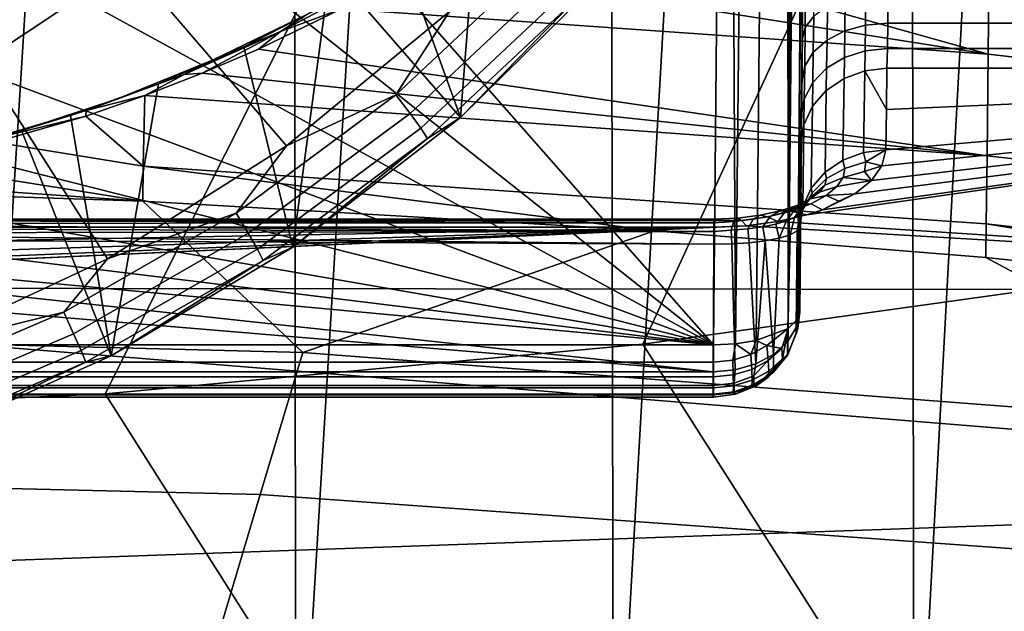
# Model space of a CAD drawing. Header units: metres. Extents: x -109 to 109, y -100 to 76.
# Tile 74 of 256: x 1.68 to 3.97, y -93.61 to -92.23. Entities that reach past the tile are written whole.
import ezdxf

# ---------------------------------------------------------------- set-up
doc = ezdxf.new("R2010")
doc.units = ezdxf.units.M
doc.layers.add('solid_21062310', color=7, linetype='CONTINUOUS')

msp = doc.modelspace()

# ---------------------------------------------------------------- linework, layer by layer
at = {"layer": 'solid_21062310'}
for points in [[(3.418362, -85.963501, -23.448969), (3.362092, -85.963013, -23.458141), (3.328209, -89.474731, -21.965349), (3.345913, -92.984291, -20.466295)], [(3.463627, -86.0009, -23.411299), (3.418362, -85.963501, -23.448969), (3.345913, -92.984291, -20.466295), (3.393904, -92.977005, -20.448097)], [(3.393904, -92.977005, -20.448097), (3.46784, -92.948936, -20.380409), (3.463627, -86.0009, -23.411299)], [(3.46784, -92.948936, -20.380409), (3.480692, -86.026329, -23.38785), (3.463627, -86.0009, -23.411299)], [(3.46784, -92.948936, -20.380409), (3.495381, -86.054886, -23.362209), (3.480692, -86.026329, -23.38785)], [(3.46784, -92.948936, -20.380409), (3.508149, -86.086227, -23.3346), (3.495381, -86.054886, -23.362209)], [(3.46784, -92.948936, -20.380409), (3.519295, -86.120178, -23.305082), (3.508149, -86.086227, -23.3346)], [(3.46784, -92.948936, -20.380409), (3.528993, -86.156693, -23.273619), (3.519295, -86.120178, -23.305082)], [(3.46784, -92.948936, -20.380409), (3.537296, -86.195816, -23.240183), (3.528993, -86.156693, -23.273619)], [(3.46784, -92.948936, -20.380409), (3.49012, -92.926857, -20.327974), (3.544206, -86.237602, -23.204723), (3.537296, -86.195816, -23.240183)], [(3.49012, -92.926857, -20.327974), (3.549681, -86.282135, -23.167166), (3.544206, -86.237602, -23.204723)], [(3.49012, -92.926857, -20.327974), (3.553637, -86.329552, -23.12739), (3.549681, -86.282135, -23.167166)], [(3.555928, -86.379974, -23.085285), (3.553637, -86.329552, -23.12739), (3.49012, -92.926857, -20.327974), (3.494936, -92.909836, -20.287819)], [(3.556347, -86.433525, -23.040829), (3.555928, -86.379974, -23.085285), (3.494936, -92.909836, -20.287819)], [(3.494936, -92.909836, -20.287819), (3.555624, -86.490669, -22.962341), (3.556347, -86.433525, -23.040829)], [(3.494936, -92.909836, -20.287819), (3.554902, -86.547562, -22.88368), (3.555624, -86.490669, -22.962341)], [(3.494936, -92.909836, -20.287819), (3.501605, -92.168236, -20.494392), (3.554902, -86.547562, -22.88368)], [(1.566421, -94.268227, -11.831997), (1.559123, -88.268227, -11.833584), (1.940929, -88.268227, -11.741932)], [(2.324178, -94.268227, -11.627762), (1.566421, -94.268227, -11.831997), (1.940929, -88.268227, -11.741932), (2.317441, -88.268227, -11.630415)], [(2.324178, -94.268227, -11.627762), (2.317441, -88.268227, -11.630415), (2.687616, -88.268227, -11.499339)], [(3.062043, -94.268227, -11.343595), (2.324178, -94.268227, -11.627762), (2.687616, -88.268227, -11.499339), (3.050429, -88.268227, -11.349064)], [(3.062043, -94.268227, -11.343595), (3.050429, -88.268227, -11.349064), (3.404878, -88.268227, -11.180005)], [(3.760627, -94.268227, -10.986169), (3.062043, -94.268227, -11.343595), (3.404878, -88.268227, -11.180005), (3.750003, -88.268227, -10.99262)], [(3.760627, -94.268227, -10.986169), (3.750003, -88.268227, -10.99262), (4.084849, -88.268227, -10.787423)], [(4.422805, -94.268227, -10.554014), (3.760627, -94.268227, -10.986169), (4.084849, -88.268227, -10.787423), (4.408491, -88.268227, -10.564984)], [(3.294944, -92.986465, -20.472548), (3.328209, -89.474731, -21.965349), (2.230717, -91.296555, -21.190908), (2.064485, -91.588486, -21.066813)], [(3.328209, -89.474731, -21.965349), (3.294944, -92.986465, -20.472548), (3.345913, -92.984291, -20.466295)], [(1.563703, -90.807999, -28.1689), (1.600923, -92.326088, -28.300919), (1.946977, -92.095505, -28.280867), (1.731079, -90.563133, -28.147604)], [(1.600923, -92.326088, -28.300919), (1.29896, -91.754601, -27.548576), (1.57772, -91.558571, -27.53153), (1.946977, -92.095505, -28.280867)], [(3.294944, -92.986465, -20.472548), (2.064485, -91.588486, -21.066813), (1.86662, -91.852806, -20.954453)], [(3.130449, -92.985161, 6.397164), (4.369648, -92.812714, 6.288368), (4.853444, -91.662308, 7.839562), (3.65228, -91.849037, 7.968999)], [(2.681723, -92.211632, -30.600353), (2.302655, -92.52404, -30.627523), (1.797876, -91.936775, -30.862776), (2.098727, -91.701958, -30.842356)], [(1.881984, -93.10041, 6.469874), (3.130449, -92.985161, 6.397164), (3.65228, -91.849037, 7.968999), (2.440673, -91.982826, 8.061738)], [(2.706593, -92.458611, -30.344769), (3.056264, -92.113235, -30.314735), (2.906393, -91.847282, -35.206684), (2.745186, -91.972321, -35.540127)], [(3.294944, -92.986465, -20.472548), (1.86662, -91.852806, -20.954453), (1.644422, -92.082657, -20.856747)], [(2.9557, -91.870552, -35.412292), (3.935747, -91.998894, -35.49757), (3.932576, -92.311394, -36.353695), (2.790691, -91.99099, -35.733006)], [(2.302655, -92.52404, -30.627523), (1.887273, -92.786659, -30.65036), (1.470809, -92.133751, -30.879906), (1.797876, -91.936775, -30.862776)], [(0.627953, -93.158127, 6.506287), (1.881984, -93.10041, 6.469874), (2.440673, -91.982826, 8.061738), (1.222094, -92.06324, 8.11748)], [(2.706593, -92.458611, -30.344769), (2.745186, -91.972321, -35.540127), (2.573944, -92.088997, -35.884224)], [(2.615068, -92.102844, -36.063046), (2.790691, -91.99099, -35.733006), (3.932576, -92.311394, -36.353695)], [(5.882226, -92.533501, -36.285275), (3.932576, -92.311394, -36.353695), (3.935747, -91.998894, -35.49757), (5.885015, -92.22187, -35.407494)], [(3.294944, -92.986465, -20.472548), (1.644422, -92.082657, -20.856747), (1.397976, -92.279602, -20.773027)], [(2.706593, -92.458611, -30.344769), (2.573944, -92.088997, -35.884224), (2.451178, -92.163597, -36.125576)], [(2.893544, -92.089256, -30.554995), (2.557055, -92.405525, -30.582499), (2.681723, -92.211632, -30.600353)], [(2.930717, -92.128342, -30.51037), (2.589905, -92.448669, -30.538227), (2.557055, -92.405525, -30.582499), (2.893544, -92.089256, -30.554995)], [(2.430292, -92.205688, -36.40255), (2.615068, -92.102844, -36.063046), (3.932576, -92.311394, -36.353695)], [(3.056264, -92.113235, -30.314735), (2.706593, -92.458611, -30.344769), (2.976303, -92.181946, -30.39043)], [(1.887273, -92.786659, -30.65036), (1.442125, -92.995338, -30.668509), (1.122294, -92.290016, -30.893496), (1.470809, -92.133751, -30.879906)], [(2.507042, -92.143105, -36.18211), (2.430292, -92.205688, -36.40255), (2.288545, -92.258591, -36.582951)], [(2.350055, -92.218636, -36.389179), (2.507042, -92.143105, -36.18211), (2.288545, -92.258591, -36.582951)], [(2.958813, -92.159805, -30.454502), (2.614734, -92.483208, -30.482626), (2.589905, -92.448669, -30.538227), (2.930717, -92.128342, -30.51037)], [(3.508423, -92.148041, -20.446732), (3.507414, -92.2491, -20.392832), (3.527432, -92.2229, -20.352421), (3.528405, -92.129333, -20.402275)], [(2.317885, -92.759727, -30.370956), (2.706593, -92.458611, -30.344769), (2.451178, -92.163597, -36.125576), (2.393077, -92.196472, -36.238583)], [(2.614734, -92.483208, -30.482626), (2.958813, -92.159805, -30.454502), (2.976303, -92.181946, -30.39043), (2.630189, -92.507256, -30.418722)], [(3.494936, -92.909836, -20.287819), (3.500528, -92.277657, -20.43601), (3.501605, -92.168236, -20.494392)], [(3.507414, -92.2491, -20.392832), (3.508423, -92.148041, -20.446732), (3.501605, -92.168236, -20.494392), (3.500528, -92.277657, -20.43601)], [(3.647826, -92.243324, -20.218529), (3.699483, -92.238998, -20.213316), (3.700521, -92.169533, -20.268057), (3.648813, -92.172882, -20.273993)], [(3.699483, -92.238998, -20.213316), (5.901381, -92.238884, -20.213421), (5.901743, -92.169403, -20.268139), (3.700521, -92.169533, -20.268057)], [(2.706593, -92.458611, -30.344769), (2.630189, -92.507256, -30.418722), (2.976303, -92.181946, -30.39043)], [(3.599675, -92.256699, -20.233278), (3.60062, -92.183449, -20.290911), (3.559221, -92.200508, -20.317659), (3.558299, -92.278175, -20.256552)], [(3.647826, -92.243324, -20.218529), (3.648813, -92.172882, -20.273993), (3.60062, -92.183449, -20.290911), (3.599675, -92.256699, -20.233278)], [(2.203341, -92.293724, -36.60355), (2.393077, -92.196472, -36.238583), (2.350055, -92.218636, -36.389179)], [(2.317885, -92.759727, -30.370956), (2.393077, -92.196472, -36.238583), (2.203341, -92.293724, -36.60355)], [(2.238001, -92.299072, -36.751728), (2.430292, -92.205688, -36.40255), (3.932576, -92.311394, -36.353695), (3.930118, -92.54734, -37.233467)], [(2.288545, -92.258591, -36.582951), (2.430292, -92.205688, -36.40255), (2.238001, -92.299072, -36.751728)], [(2.557055, -92.405525, -30.582499), (2.302655, -92.52404, -30.627523), (2.681723, -92.211632, -30.600353)], [(3.558299, -92.278175, -20.256552), (3.559221, -92.200508, -20.317659), (3.527432, -92.2229, -20.352421), (3.526507, -92.306305, -20.286766)], [(2.132304, -92.324356, -36.784664), (2.350055, -92.218636, -36.389179), (2.288545, -92.258591, -36.582951)], [(2.203341, -92.293724, -36.60355), (2.350055, -92.218636, -36.389179), (2.132304, -92.324356, -36.784664)], [(3.526507, -92.306305, -20.286766), (3.527432, -92.2229, -20.352421), (3.507414, -92.2491, -20.392832), (3.506457, -92.339172, -20.321871)], [(2.288545, -92.258591, -36.582951), (2.106958, -92.355591, -36.989067), (2.06502, -92.358032, -36.985405)], [(2.132304, -92.324356, -36.784664), (2.288545, -92.258591, -36.582951), (2.06502, -92.358032, -36.985405)], [(2.288545, -92.258591, -36.582951), (2.238001, -92.299072, -36.751728), (2.106958, -92.355591, -36.989067)], [(3.506457, -92.339172, -20.321871), (3.507414, -92.2491, -20.392832), (3.500528, -92.277657, -20.43601), (3.499491, -92.374458, -20.359365)], [(3.598773, -92.318695, -20.163656), (3.599675, -92.256699, -20.233278), (3.558299, -92.278175, -20.256552), (3.557411, -92.34391, -20.182728)], [(3.646893, -92.30294, -20.151537), (3.647826, -92.243324, -20.218529), (3.599675, -92.256699, -20.233278), (3.598773, -92.318695, -20.163656)], [(3.646893, -92.30294, -20.151537), (3.698514, -92.297729, -20.147192), (3.699483, -92.238998, -20.213316), (3.647826, -92.243324, -20.218529)], [(3.698514, -92.297729, -20.147192), (5.901073, -92.29763, -20.147327), (5.901381, -92.238884, -20.213421), (3.699483, -92.238998, -20.213316)], [(3.294944, -92.986465, -20.472548), (1.397976, -92.279602, -20.773027), (1.137927, -92.440376, -20.704685)], [(3.494936, -92.909836, -20.287819), (3.499491, -92.374458, -20.359365), (3.500528, -92.277657, -20.43601)], [(3.557411, -92.34391, -20.182728), (3.558299, -92.278175, -20.256552), (3.526507, -92.306305, -20.286766), (3.52561, -92.376884, -20.20746)], [(1.895746, -93.012253, -30.392916), (2.317885, -92.759727, -30.370956), (2.203341, -92.293724, -36.60355), (2.005606, -92.379799, -36.979485)], [(2.005606, -92.379799, -36.979485), (2.203341, -92.293724, -36.60355), (2.132304, -92.324356, -36.784664)], [(2.238001, -92.299072, -36.751728), (3.930118, -92.54734, -37.233467), (2.106958, -92.355591, -36.989067)], [(3.52561, -92.376884, -20.20746), (3.526507, -92.306305, -20.286766), (3.506457, -92.339172, -20.321871), (3.505526, -92.41539, -20.236177)], [(3.598773, -92.318695, -20.163656), (3.597974, -92.367302, -20.084433), (3.646062, -92.349678, -20.075321), (3.646893, -92.30294, -20.151537)], [(3.646062, -92.349678, -20.075321), (3.697639, -92.343765, -20.072006), (3.698514, -92.297729, -20.147192), (3.646893, -92.30294, -20.151537)], [(3.698514, -92.297729, -20.147192), (3.697639, -92.343765, -20.072006), (5.900831, -92.343765, -20.072004), (5.901073, -92.29763, -20.147327)], [(1.910228, -92.414719, -37.181751), (2.132304, -92.324356, -36.784664), (2.06502, -92.358032, -36.985405)], [(2.005606, -92.379799, -36.979485), (2.132304, -92.324356, -36.784664), (1.910228, -92.414719, -37.181751)], [(3.557411, -92.34391, -20.182728), (3.556628, -92.395447, -20.098722), (3.597974, -92.367302, -20.084433), (3.598773, -92.318695, -20.163656)], [(5.880087, -92.768135, -37.185497), (3.930118, -92.54734, -37.233467), (3.932576, -92.311394, -36.353695), (5.882226, -92.533501, -36.285275)], [(3.511236, -92.684601, -19.366373), (3.443093, -92.700401, -19.332642), (5.89633, -92.85955, -18.987709), (5.900831, -92.343765, -20.072004)], [(3.505526, -92.41539, -20.236177), (3.506457, -92.339172, -20.321871), (3.499491, -92.374458, -20.359365), (3.498521, -92.456627, -20.267242)], [(3.547594, -92.672844, -19.391394), (3.511236, -92.684601, -19.366373), (5.900831, -92.343765, -20.072004)], [(3.52561, -92.376884, -20.20746), (3.524822, -92.43222, -20.117229), (3.556628, -92.395447, -20.098722), (3.557411, -92.34391, -20.182728)], [(3.623009, -92.636002, -19.469484), (3.547594, -92.672844, -19.391394), (5.900831, -92.343765, -20.072004)], [(3.646062, -92.349678, -20.075321), (3.597974, -92.367302, -20.084433), (3.595087, -92.55735, -19.696026), (3.643219, -92.539597, -19.687126)], [(3.661882, -92.604698, -19.535452), (3.623009, -92.636002, -19.469484), (5.900831, -92.343765, -20.072004)], [(3.643219, -92.539597, -19.687126), (3.694795, -92.533646, -19.683887), (3.696213, -92.439308, -19.878241), (3.646062, -92.349678, -20.075321)], [(3.646062, -92.349678, -20.075321), (3.696213, -92.439308, -19.878241), (3.697639, -92.343765, -20.072006)], [(3.685444, -92.570778, -19.606541), (3.661882, -92.604698, -19.535452), (5.900831, -92.343765, -20.072004)], [(3.694795, -92.533646, -19.683887), (3.685444, -92.570778, -19.606541), (5.900831, -92.343765, -20.072004)], [(3.696213, -92.439308, -19.878241), (3.694795, -92.533646, -19.683887), (5.900831, -92.343765, -20.072004)], [(3.696213, -92.439308, -19.878241), (5.900831, -92.343765, -20.072004), (3.697639, -92.343765, -20.072006)], [(2.06502, -92.358032, -36.985405), (1.973768, -92.407486, -37.230831), (1.837585, -92.441711, -37.389343)], [(1.910228, -92.414719, -37.181751), (2.06502, -92.358032, -36.985405), (1.837585, -92.441711, -37.389343)], [(3.930118, -92.54734, -37.233467), (1.973768, -92.407486, -37.230831), (2.106958, -92.355591, -36.989067)], [(2.06502, -92.358032, -36.985405), (2.106958, -92.355591, -36.989067), (1.973768, -92.407486, -37.230831)], [(3.494936, -92.909836, -20.287819), (3.498521, -92.456627, -20.267242), (3.499491, -92.374458, -20.359365)], [(3.597974, -92.367302, -20.084433), (3.556628, -92.395447, -20.098722), (3.553713, -92.585716, -19.709988), (3.595087, -92.55735, -19.696026)], [(2.005606, -92.379799, -36.979485), (1.910228, -92.414719, -37.181751), (1.800791, -92.453926, -37.366722)], [(1.895746, -93.012253, -30.392916), (2.005606, -92.379799, -36.979485), (1.800791, -92.453926, -37.366722)], [(3.505526, -92.41539, -20.236177), (3.504708, -92.475128, -20.138697), (3.524822, -92.43222, -20.117229), (3.52561, -92.376884, -20.20746)], [(3.556628, -92.395447, -20.098722), (3.524822, -92.43222, -20.117229), (3.521903, -92.622772, -19.72806), (3.553713, -92.585716, -19.709988)], [(1.687456, -92.488838, -37.580261), (1.910228, -92.414719, -37.181751), (1.837585, -92.441711, -37.389343)], [(1.800791, -92.453926, -37.366722), (1.910228, -92.414719, -37.181751), (1.687456, -92.488838, -37.580261)], [(1.836363, -92.454979, -37.479729), (1.973768, -92.407486, -37.230831), (1.970083, -92.571274, -38.133007)], [(1.837585, -92.441711, -37.389343), (1.973768, -92.407486, -37.230831), (1.836363, -92.454979, -37.479729)], [(3.928342, -92.70517, -38.130169), (1.970083, -92.571274, -38.133007), (1.973768, -92.407486, -37.230831), (3.930118, -92.54734, -37.233467)], [(2.557055, -92.405525, -30.582499), (2.185986, -92.68074, -30.606432), (2.302655, -92.52404, -30.627523)], [(2.589905, -92.448669, -30.538227), (2.214069, -92.727417, -30.562469), (2.185986, -92.68074, -30.606432), (2.557055, -92.405525, -30.582499)], [(3.504708, -92.475128, -20.138697), (3.505526, -92.41539, -20.236177), (3.498521, -92.456627, -20.267242), (3.497647, -92.521263, -20.161673)], [(3.294944, -92.986465, -20.472548), (1.137927, -92.440376, -20.704685), (0.862515, -92.565392, -20.651539)], [(1.837585, -92.441711, -37.389343), (1.836363, -92.454979, -37.479729), (1.589238, -92.515755, -37.764992)], [(1.687456, -92.488838, -37.580261), (1.837585, -92.441711, -37.389343), (1.589238, -92.515755, -37.764992)], [(3.524822, -92.43222, -20.117229), (3.504708, -92.475128, -20.138697), (3.501811, -92.665993, -19.749022), (3.521903, -92.622772, -19.72806)], [(1.589238, -92.515755, -37.764992), (1.836363, -92.454979, -37.479729), (1.626329, -92.515732, -37.857891)], [(1.626329, -92.515732, -37.857891), (1.836363, -92.454979, -37.479729), (1.970083, -92.571274, -38.133007)], [(1.895746, -93.012253, -30.392916), (1.800791, -92.453926, -37.366722), (1.687456, -92.488838, -37.580261)], [(2.614734, -92.483208, -30.482626), (2.235295, -92.764633, -30.507099), (2.214069, -92.727417, -30.562469), (2.589905, -92.448669, -30.538227)], [(2.706593, -92.458611, -30.344769), (2.317885, -92.759727, -30.370956), (2.630189, -92.507256, -30.418722)], [(3.494936, -92.909836, -20.287819), (3.497647, -92.521263, -20.161673), (3.498521, -92.456627, -20.267242)], [(1.446265, -93.21254, -30.410334), (1.895746, -93.012253, -30.392916), (1.687456, -92.488838, -37.580261), (1.589238, -92.515755, -37.764992)], [(2.235295, -92.764633, -30.507099), (2.614734, -92.483208, -30.482626), (2.630189, -92.507256, -30.418722), (2.248507, -92.790337, -30.44334)], [(3.504708, -92.475128, -20.138697), (3.497647, -92.521263, -20.161673), (3.496221, -92.617348, -19.966799), (3.501811, -92.665993, -19.749022)], [(2.317885, -92.759727, -30.370956), (2.248507, -92.790337, -30.44334), (2.630189, -92.507256, -30.418722)], [(1.626329, -92.515732, -37.857891), (1.970083, -92.571274, -38.133007), (1.969418, -92.652527, -39.042824), (1.409696, -92.563858, -38.244968)], [(2.185986, -92.68074, -30.606432), (1.887273, -92.786659, -30.65036), (2.302655, -92.52404, -30.627523)], [(3.494936, -92.909836, -20.287819), (3.496221, -92.617348, -19.966799), (3.497647, -92.521263, -20.161673)], [(3.643219, -92.539597, -19.687126), (3.648357, -92.561409, -19.636559), (3.694795, -92.533646, -19.683887)], [(3.648357, -92.561409, -19.636559), (3.685444, -92.570778, -19.606541), (3.694795, -92.533646, -19.683887)], [(3.553713, -92.585716, -19.709988), (3.557499, -92.600342, -19.662062), (3.599975, -92.576996, -19.64303), (3.595087, -92.55735, -19.696026)], [(3.595087, -92.55735, -19.696026), (3.599975, -92.576996, -19.64303), (3.648357, -92.561409, -19.636559), (3.643219, -92.539597, -19.687126)], [(5.878459, -92.924637, -38.101681), (3.928342, -92.70517, -38.130169), (3.930118, -92.54734, -37.233467), (5.880087, -92.768135, -37.185497)], [(3.294944, -92.986465, -20.472548), (0.862515, -92.565392, -20.651539), (0.580548, -92.654633, -20.613607)], [(1.186454, -92.598511, -38.640583), (1.409696, -92.563858, -38.244968), (1.969418, -92.652527, -39.042824)], [(3.15723, -92.721779, -39.039768), (1.969418, -92.652527, -39.042824), (1.970083, -92.571274, -38.133007)], [(3.928342, -92.70517, -38.130169), (3.92721, -92.783913, -39.037022), (3.15723, -92.721779, -39.039768), (1.970083, -92.571274, -38.133007)], [(3.557499, -92.600342, -19.662062), (3.553342, -92.615906, -19.613321), (3.595603, -92.597763, -19.5889), (3.599975, -92.576996, -19.64303)], [(3.595603, -92.597763, -19.5889), (3.645634, -92.584175, -19.584883), (3.648357, -92.561409, -19.636559), (3.599975, -92.576996, -19.64303)], [(3.648357, -92.561409, -19.636559), (3.645634, -92.584175, -19.584883), (3.685444, -92.570778, -19.606541)], [(3.645634, -92.584175, -19.584883), (3.661882, -92.604698, -19.535452), (3.685444, -92.570778, -19.606541)], [(1.186454, -92.598511, -38.640583), (1.969418, -92.652527, -39.042824), (0.956588, -92.618858, -39.044308)], [(3.523918, -92.633461, -19.68413), (3.51909, -92.644768, -19.63987), (3.553342, -92.615906, -19.613321), (3.557499, -92.600342, -19.662062)], [(3.521903, -92.622772, -19.72806), (3.523918, -92.633461, -19.68413), (3.557499, -92.600342, -19.662062), (3.553713, -92.585716, -19.709988)], [(3.553342, -92.615906, -19.613321), (3.54066, -92.631889, -19.565168), (3.581245, -92.618988, -19.53521), (3.595603, -92.597763, -19.5889)], [(3.595603, -92.597763, -19.5889), (3.581245, -92.618988, -19.53521), (3.661882, -92.604698, -19.535452)], [(3.595603, -92.597763, -19.5889), (3.661882, -92.604698, -19.535452), (3.645634, -92.584175, -19.584883)], [(2.340559, -93.004585, -46.651001), (0.000003, -92.94474, -46.653603), (0.956588, -92.618858, -39.044308), (1.969418, -92.652527, -39.042824)], [(3.49387, -92.909668, -19.968573), (3.494802, -92.712227, -19.771336), (3.496221, -92.617348, -19.966799), (3.494936, -92.909836, -20.287819)], [(3.501811, -92.665993, -19.749022), (3.496221, -92.617348, -19.966799), (3.494802, -92.712227, -19.771336)], [(3.501811, -92.665993, -19.749022), (3.501506, -92.674095, -19.707743), (3.523918, -92.633461, -19.68413), (3.521903, -92.622772, -19.72806)], [(3.51909, -92.644768, -19.63987), (3.507038, -92.656349, -19.596518), (3.54066, -92.631889, -19.565168), (3.553342, -92.615906, -19.613321)], [(3.54066, -92.631889, -19.565168), (3.519069, -92.647675, -19.519226), (3.556412, -92.639832, -19.483797), (3.581245, -92.618988, -19.53521)], [(3.556412, -92.639832, -19.483797), (3.623009, -92.636002, -19.469484), (3.661882, -92.604698, -19.535452), (3.581245, -92.618988, -19.53521)], [(3.487541, -92.66774, -19.555485), (3.460629, -92.678398, -19.51836), (3.488499, -92.662483, -19.477358), (3.519069, -92.647675, -19.519226)], [(3.495168, -92.682411, -19.666742), (3.482658, -92.690697, -19.627131), (3.507038, -92.656349, -19.596518), (3.51909, -92.644768, -19.63987)], [(3.507038, -92.656349, -19.596518), (3.487541, -92.66774, -19.555485), (3.519069, -92.647675, -19.519226), (3.54066, -92.631889, -19.565168)], [(3.519069, -92.647675, -19.519226), (3.488499, -92.662483, -19.477358), (3.520989, -92.659302, -19.43679), (3.556412, -92.639832, -19.483797)], [(3.501506, -92.674095, -19.707743), (3.495168, -92.682411, -19.666742), (3.51909, -92.644768, -19.63987), (3.523918, -92.633461, -19.68413)], [(3.556412, -92.639832, -19.483797), (3.520989, -92.659302, -19.43679), (3.547594, -92.672844, -19.391394), (3.585596, -92.652527, -19.434809)], [(3.585596, -92.652527, -19.434809), (3.547594, -92.672844, -19.391394), (3.623009, -92.636002, -19.469484)], [(3.556412, -92.639832, -19.483797), (3.585596, -92.652527, -19.434809), (3.623009, -92.636002, -19.469484)], [(3.294944, -92.986465, -20.472548), (0.580548, -92.654633, -20.613607), (0.293545, -92.708031, -20.590906)], [(2.340559, -93.004585, -46.651001), (1.969418, -92.652527, -39.042824), (3.15723, -92.721779, -39.039768)], [(3.460629, -92.678398, -19.51836), (3.426719, -92.687698, -19.486872), (3.449369, -92.675423, -19.441622), (3.488499, -92.662483, -19.477358)], [(3.463965, -92.698662, -19.590118), (3.439269, -92.705971, -19.557022), (3.460629, -92.678398, -19.51836), (3.487541, -92.66774, -19.555485)], [(3.488499, -92.662483, -19.477358), (3.449369, -92.675423, -19.441622), (3.475441, -92.676262, -19.396557), (3.520989, -92.659302, -19.43679)], [(3.482658, -92.690697, -19.627131), (3.463965, -92.698662, -19.590118), (3.487541, -92.66774, -19.555485), (3.507038, -92.656349, -19.596518)], [(3.520989, -92.659302, -19.43679), (3.475441, -92.676262, -19.396557), (3.511236, -92.684601, -19.366373), (3.547594, -92.672844, -19.391394)], [(3.501811, -92.665993, -19.749022), (3.494802, -92.712227, -19.771336), (3.501506, -92.674095, -19.707743)], [(3.295277, -92.69458, -19.400568), (0.793321, -92.69693, -19.422186), (0.810033, -92.694588, -19.383795)], [(3.295277, -92.69458, -19.400568), (3.295277, -92.703056, -19.448616), (0.793321, -92.69693, -19.422186)], [(3.295277, -92.69458, -19.400568), (0.810033, -92.694588, -19.383795), (0.804263, -92.700233, -19.341597), (3.295277, -92.697998, -19.351898)], [(2.185986, -92.68074, -30.606432), (1.785355, -92.911171, -30.626472), (1.887273, -92.786659, -30.65036)], [(2.214069, -92.727417, -30.562469), (1.808291, -92.960815, -30.582766), (1.785355, -92.911171, -30.626472), (2.185986, -92.68074, -30.606432)], [(3.342227, -92.699661, -19.447617), (3.295277, -92.703056, -19.448616), (3.295277, -92.69458, -19.400568), (3.350531, -92.69207, -19.396776)], [(3.350531, -92.69207, -19.396776), (3.295277, -92.69458, -19.400568), (3.295277, -92.697998, -19.351898), (3.359949, -92.69799, -19.345907)], [(3.374057, -92.717133, -19.508158), (3.335599, -92.720245, -19.494982), (3.342227, -92.699661, -19.447617), (3.386741, -92.694984, -19.46277)], [(3.386741, -92.694984, -19.46277), (3.342227, -92.699661, -19.447617), (3.350531, -92.69207, -19.396776), (3.40276, -92.68557, -19.414127)], [(3.40276, -92.68557, -19.414127), (3.350531, -92.69207, -19.396776), (3.359949, -92.69799, -19.345907), (3.42103, -92.689522, -19.365528)], [(3.359949, -92.69799, -19.345907), (3.371534, -92.709816, -19.312523), (3.443093, -92.700401, -19.332642), (3.42103, -92.689522, -19.365528)], [(3.409026, -92.712257, -19.529242), (3.374057, -92.717133, -19.508158), (3.386741, -92.694984, -19.46277), (3.426719, -92.687698, -19.486872)], [(3.426719, -92.687698, -19.486872), (3.386741, -92.694984, -19.46277), (3.40276, -92.68557, -19.414127), (3.449369, -92.675423, -19.441622)], [(3.449369, -92.675423, -19.441622), (3.40276, -92.68557, -19.414127), (3.42103, -92.689522, -19.365528), (3.475441, -92.676262, -19.396557)], [(3.439269, -92.705971, -19.557022), (3.409026, -92.712257, -19.529242), (3.426719, -92.687698, -19.486872), (3.460629, -92.678398, -19.51836)], [(3.42103, -92.689522, -19.365528), (3.443093, -92.700401, -19.332642), (3.511236, -92.684601, -19.366373), (3.475441, -92.676262, -19.396557)], [(3.463965, -92.698662, -19.590118), (3.482658, -92.690697, -19.627131), (3.472414, -92.730904, -19.661707), (3.447094, -92.739067, -19.616676)], [(3.482658, -92.690697, -19.627131), (3.495168, -92.682411, -19.666742), (3.488861, -92.721382, -19.713696), (3.472414, -92.730904, -19.661707)], [(3.501506, -92.674095, -19.707743), (3.494802, -92.712227, -19.771336), (3.488861, -92.721382, -19.713696)], [(3.501506, -92.674095, -19.707743), (3.488861, -92.721382, -19.713696), (3.495168, -92.682411, -19.666742)], [(-3.294944, -92.986465, -20.472548), (3.294944, -92.986465, -20.472548), (0.293545, -92.708031, -20.590906)], [(3.371534, -92.709816, -19.312523), (0.213117, -92.854248, -18.999537), (5.89633, -92.85955, -18.987709)], [(3.371534, -92.709816, -19.312523), (3.295277, -92.713089, -19.305502), (0.213117, -92.854248, -18.999537)], [(3.295277, -92.713089, -19.305502), (0.357677, -92.833611, -19.045044), (0.213117, -92.854248, -18.999537)], [(3.295277, -92.713089, -19.305502), (0.500146, -92.802917, -19.111416), (0.357677, -92.833611, -19.045044)], [(3.295277, -92.713089, -19.305502), (0.639273, -92.762688, -19.198101), (0.500146, -92.802917, -19.111416)], [(3.295277, -92.713089, -19.305502), (0.775178, -92.713089, -19.305502), (0.639273, -92.762688, -19.198101)], [(3.295277, -92.722908, -19.493181), (0.672557, -92.727325, -19.500237), (0.720067, -92.715302, -19.479414)], [(3.295277, -92.722908, -19.493181), (0.720067, -92.715302, -19.479414), (0.761274, -92.704697, -19.45385)], [(3.295277, -92.703056, -19.448616), (0.761274, -92.704697, -19.45385), (0.793321, -92.69693, -19.422186)], [(3.295277, -92.703056, -19.448616), (3.295277, -92.722908, -19.493181), (0.761274, -92.704697, -19.45385)], [(0.804263, -92.700233, -19.341597), (0.775178, -92.713089, -19.305502), (3.295277, -92.713089, -19.305502), (3.295277, -92.697998, -19.351898)], [(3.359949, -92.69799, -19.345907), (3.295277, -92.697998, -19.351898), (3.295277, -92.713089, -19.305502), (3.371534, -92.709816, -19.312523)], [(3.335599, -92.720245, -19.494982), (3.295277, -92.722908, -19.493181), (3.295277, -92.703056, -19.448616), (3.342227, -92.699661, -19.447617)], [(3.335599, -92.720245, -19.494982), (3.374057, -92.717133, -19.508158), (3.377425, -92.74942, -19.553047), (3.336891, -92.75219, -19.537031)], [(3.443093, -92.700401, -19.332642), (3.371534, -92.709816, -19.312523), (5.89633, -92.85955, -18.987709)], [(3.374057, -92.717133, -19.508158), (3.409026, -92.712257, -19.529242), (3.414831, -92.744942, -19.579771), (3.377425, -92.74942, -19.553047)], [(3.409026, -92.712257, -19.529242), (3.439269, -92.705971, -19.557022), (3.447094, -92.739067, -19.616676), (3.414831, -92.744942, -19.579771)], [(3.463965, -92.698662, -19.590118), (3.447094, -92.739067, -19.616676), (3.439269, -92.705971, -19.557022)], [(3.488861, -92.721382, -19.713696), (3.494802, -92.712227, -19.771336), (3.49387, -92.909668, -19.968573), (3.486675, -92.946098, -19.932068)], [(5.350048, -92.934624, -39.030369), (3.92721, -92.783913, -39.037022), (3.928342, -92.70517, -38.130169)], [(5.878459, -92.924637, -38.101681), (5.877192, -93.002365, -39.027374), (5.350048, -92.934624, -39.030369), (3.928342, -92.70517, -38.130169)], [(0.619633, -92.740044, -19.517429), (3.295277, -92.75296, -19.531616), (3.293878, -93.0494, -19.827747), (0.56165, -92.75296, -19.531616)], [(0.619633, -92.740044, -19.517429), (0.672557, -92.727325, -19.500237), (3.295277, -92.75296, -19.531616)], [(3.295277, -92.722908, -19.493181), (3.295277, -92.75296, -19.531616), (0.672557, -92.727325, -19.500237)], [(2.235295, -92.764633, -30.507099), (1.825627, -93.000259, -30.527592), (1.808291, -92.960815, -30.582766), (2.214069, -92.727417, -30.562469)], [(4.674737, -93.183762, -46.643345), (2.340559, -93.004585, -46.651001), (3.15723, -92.721779, -39.039768), (3.92721, -92.783913, -39.037022)], [(3.295277, -92.722908, -19.493181), (3.335599, -92.720245, -19.494982), (3.336891, -92.75219, -19.537031), (3.295277, -92.75296, -19.531616)], [(3.414831, -92.744942, -19.579771), (3.447094, -92.739067, -19.616676), (3.434412, -93.008957, -19.868898)], [(3.472414, -92.730904, -19.661707), (3.466409, -92.97995, -19.898085), (3.434412, -93.008957, -19.868898), (3.447094, -92.739067, -19.616676)], [(3.488861, -92.721382, -19.713696), (3.486675, -92.946098, -19.932068), (3.466409, -92.97995, -19.898085), (3.472414, -92.730904, -19.661707)], [(3.293878, -93.0494, -19.827747), (0.281088, -92.797272, -19.575884), (0.56165, -92.75296, -19.531616)], [(2.317885, -92.759727, -30.370956), (1.895746, -93.012253, -30.392916), (2.248507, -92.790337, -30.44334)], [(3.345033, -93.044823, -19.832575), (3.293878, -93.0494, -19.827747), (3.295277, -92.75296, -19.531616), (3.336891, -92.75219, -19.537031)], [(3.336891, -92.75219, -19.537031), (3.377425, -92.74942, -19.553047), (3.392956, -93.031075, -19.846563), (3.345033, -93.044823, -19.832575)], [(3.377425, -92.74942, -19.553047), (3.414831, -92.744942, -19.579771), (3.392956, -93.031075, -19.846563)], [(3.414831, -92.744942, -19.579771), (3.434412, -93.008957, -19.868898), (3.392956, -93.031075, -19.846563)], [(1.785355, -92.911171, -30.626472), (1.442125, -92.995338, -30.668509), (1.887273, -92.786659, -30.65036)], [(1.825627, -93.000259, -30.527592), (2.235295, -92.764633, -30.507099), (2.248507, -92.790337, -30.44334), (1.836418, -93.027367, -30.463953)], [(4.674737, -93.183762, -46.643345), (3.92721, -92.783913, -39.037022), (5.350048, -92.934624, -39.030369)], [(3.293878, -93.0494, -19.827747), (-3.293878, -93.0494, -19.827747), (0.281088, -92.797272, -19.575884)], [(1.895746, -93.012253, -30.392916), (1.836418, -93.027367, -30.463953), (2.248507, -92.790337, -30.44334)], [(4.942584, -93.709465, 4.577615), (4.369648, -92.812714, 6.288368), (3.130449, -92.985161, 6.397164), (3.719323, -93.910164, 4.692396)], [(0.213117, -92.854248, -18.999537), (0.070231, -92.864357, -18.976952), (5.89217, -93.33783, -17.886387), (5.89633, -92.85955, -18.987709)], [(-3.988218, -93.688225, -17.006605), (5.89217, -93.33783, -17.886387), (0.070231, -92.864357, -18.976952), (-5.89217, -93.337837, -17.88636)], [(1.785355, -92.911171, -30.626472), (1.36058, -93.093712, -30.642347), (1.442125, -92.995338, -30.668509)], [(1.808291, -92.960815, -30.582766), (1.37806, -93.145699, -30.598845), (1.36058, -93.093712, -30.642347), (1.785355, -92.911171, -30.626472)], [(3.486675, -92.961243, -19.968571), (3.49387, -92.909668, -19.968573), (3.494936, -92.909836, -20.287819), (3.490798, -92.948723, -20.287811)], [(3.486675, -92.946098, -19.932068), (3.49387, -92.909668, -19.968573), (3.486675, -92.961243, -19.968571)], [(3.490798, -92.948723, -20.287811), (3.494936, -92.909836, -20.287819), (3.49012, -92.926857, -20.327974)], [(2.241618, -93.334969, -54.267757), (0, -93.281326, -54.270096), (0.000003, -92.94474, -46.653603), (2.340559, -93.004585, -46.651001)], [(3.466409, -92.97995, -19.898085), (3.486675, -92.946098, -19.932068), (3.486675, -92.961243, -19.968571), (3.466409, -93.009209, -19.968613)], [(3.46784, -92.948936, -20.380409), (3.467307, -93.009666, -20.287859), (3.490798, -92.948723, -20.287811), (3.49012, -92.926857, -20.327974)], [(1.825627, -93.000259, -30.527592), (1.391271, -93.18692, -30.543823), (1.37806, -93.145699, -30.598845), (1.808291, -92.960815, -30.582766)], [(3.418838, -92.988068, -20.423672), (3.46784, -92.948936, -20.380409), (3.393904, -92.977005, -20.448097)], [(3.418838, -92.988068, -20.423672), (3.453373, -92.995331, -20.373997), (3.46784, -92.948936, -20.380409)], [(3.46784, -92.948936, -20.380409), (3.453373, -92.995331, -20.373997), (3.45489, -93.019379, -20.333893)], [(3.46784, -92.948936, -20.380409), (3.45489, -93.019379, -20.333893), (3.467307, -93.009666, -20.287859)], [(3.466409, -93.009209, -19.968613), (3.486675, -92.961243, -19.968571), (3.490798, -92.948723, -20.287811), (3.467307, -93.009666, -20.287859)], [(3.294944, -93.026985, -20.449404), (3.294944, -92.986465, -20.472548), (-3.294944, -92.986465, -20.472548), (-3.294944, -93.026878, -20.449488)], [(3.719323, -93.910164, 4.692396), (3.130449, -92.985161, 6.397164), (1.881984, -93.10041, 6.469874), (2.485436, -94.053963, 4.774639)], [(3.345913, -92.984291, -20.466295), (3.294944, -92.986465, -20.472548), (3.294944, -93.026985, -20.449404), (3.33961, -93.022491, -20.446432)], [(3.381714, -93.00927, -20.437687), (3.345913, -92.984291, -20.466295), (3.33961, -93.022491, -20.446432)], [(3.381714, -93.00927, -20.437687), (3.393904, -92.977005, -20.448097), (3.345913, -92.984291, -20.466295)], [(3.418838, -92.988068, -20.423672), (3.393904, -92.977005, -20.448097), (3.381714, -93.00927, -20.437687)], [(3.418838, -92.988068, -20.423672), (3.381714, -93.00927, -20.437687), (3.38342, -93.043732, -20.405996), (3.42176, -93.022911, -20.392233)], [(3.418838, -92.988068, -20.423672), (3.42176, -93.022911, -20.392233), (3.453373, -92.995331, -20.373997)], [(3.466409, -93.009209, -19.968613), (3.434412, -93.050354, -19.968699), (3.434412, -93.008957, -19.868898), (3.466409, -92.97995, -19.898085)], [(1.391271, -93.18692, -30.543823), (1.825627, -93.000259, -30.527592), (1.836418, -93.027367, -30.463953), (1.399495, -93.215126, -30.48028)], [(1.895746, -93.012253, -30.392916), (1.446265, -93.21254, -30.410334), (1.836418, -93.027367, -30.463953)], [(2.241618, -93.334969, -54.267757), (2.340559, -93.004585, -46.651001), (4.674737, -93.183762, -46.643345), (4.477866, -93.495598, -54.260849)], [(3.381714, -93.00927, -20.437687), (3.33961, -93.022491, -20.446432), (3.340387, -93.056686, -20.414558), (3.38342, -93.043732, -20.405996)], [(3.392956, -93.031075, -19.846563), (3.434412, -93.008957, -19.868898), (3.388321, -93.059074, -19.878279)], [(3.434412, -93.050354, -19.968699), (3.388375, -93.079079, -19.926559), (3.388321, -93.059074, -19.878279), (3.434412, -93.008957, -19.868898)], [(3.392956, -93.081787, -19.968821), (3.467307, -93.009666, -20.287859), (3.393443, -93.082283, -20.288067)], [(3.392956, -93.081787, -19.968821), (3.434412, -93.050354, -19.968699), (3.467307, -93.009666, -20.287859)], [(3.393443, -93.082283, -20.288067), (3.467307, -93.009666, -20.287859), (3.420902, -93.062363, -20.307844)], [(3.45489, -93.019379, -20.333893), (3.420902, -93.062363, -20.307844), (3.467307, -93.009666, -20.287859)], [(3.42176, -93.022911, -20.392233), (3.423219, -93.047638, -20.352579), (3.45489, -93.019379, -20.333893), (3.453373, -92.995331, -20.373997)], [(3.434412, -93.050354, -19.968699), (3.466409, -93.009209, -19.968613), (3.467307, -93.009666, -20.287859)], [(-3.294944, -93.026878, -20.449488), (-3.294944, -93.060989, -20.41757), (3.294944, -93.061073, -20.417463), (3.294944, -93.026985, -20.449404)], [(1.446265, -93.21254, -30.410334), (1.399495, -93.215126, -30.48028), (1.836418, -93.027367, -30.463953)], [(3.33961, -93.022491, -20.446432), (3.294944, -93.026985, -20.449404), (3.294944, -93.061073, -20.417463), (3.340387, -93.056686, -20.414558)], [(3.392956, -93.031075, -19.846563), (3.388321, -93.059074, -19.878279), (3.342593, -93.075569, -19.871435), (3.345033, -93.044823, -19.832575)], [(3.38342, -93.043732, -20.405996), (3.384555, -93.069008, -20.366705), (3.423219, -93.047638, -20.352579), (3.42176, -93.022911, -20.392233)], [(3.45489, -93.019379, -20.333893), (3.423219, -93.047638, -20.352579), (3.420902, -93.062363, -20.307844)], [(-3.294944, -93.060989, -20.41757), (-3.294944, -93.086761, -20.378613), (3.294944, -93.08683, -20.378487), (3.294944, -93.061073, -20.417463)], [(-3.293878, -93.081207, -19.869152), (-3.293878, -93.0494, -19.827747), (3.293878, -93.0494, -19.827747), (3.293878, -93.081184, -19.869106)], [(3.342593, -93.075569, -19.871435), (3.293878, -93.081184, -19.869106), (3.293878, -93.0494, -19.827747), (3.345033, -93.044823, -19.832575)], [(3.340387, -93.056686, -20.414558), (3.294944, -93.061073, -20.417463), (3.294944, -93.08683, -20.378487), (3.341005, -93.082314, -20.3755)], [(3.340387, -93.056686, -20.414558), (3.341005, -93.082314, -20.3755), (3.384555, -93.069008, -20.366705), (3.38342, -93.043732, -20.405996)], [(3.388375, -93.079079, -19.926559), (3.342622, -93.095589, -19.919708), (3.342593, -93.075569, -19.871435), (3.388321, -93.059074, -19.878279)], [(3.384555, -93.069008, -20.366705), (3.383347, -93.084389, -20.322405), (3.420902, -93.062363, -20.307844), (3.423219, -93.047638, -20.352579)], [(3.434412, -93.050354, -19.968699), (3.392956, -93.081787, -19.968821), (3.388375, -93.079079, -19.926559)], [(-3.293878, -93.101227, -19.917429), (-3.293878, -93.081207, -19.869152), (3.293878, -93.081184, -19.869106), (3.293878, -93.101212, -19.917377)], [(3.342622, -93.095589, -19.919708), (3.293878, -93.101212, -19.917377), (3.293878, -93.081184, -19.869106), (3.342593, -93.075569, -19.871435)], [(3.341005, -93.082314, -20.3755), (3.294944, -93.08683, -20.378487), (3.294944, -93.102829, -20.334599), (3.340507, -93.098152, -20.331505)], [(3.341005, -93.082314, -20.3755), (3.340507, -93.098152, -20.331505), (3.383347, -93.084389, -20.322405), (3.384555, -93.069008, -20.366705)], [(3.393443, -93.082283, -20.288067), (3.383347, -93.084389, -20.322405), (3.340507, -93.098152, -20.331505), (3.345656, -93.101685, -20.288218)], [(3.342622, -93.095589, -19.919708), (3.388375, -93.079079, -19.926559), (3.392956, -93.081787, -19.968821), (3.345033, -93.101402, -19.968971)], [(3.392956, -93.081787, -19.968821), (3.393443, -93.082283, -20.288067), (3.345656, -93.101685, -20.288218), (3.345033, -93.101402, -19.968971)], [(3.393443, -93.082283, -20.288067), (3.420902, -93.062363, -20.307844), (3.383347, -93.084389, -20.322405)], [(-3.294944, -93.086761, -20.378613), (-3.294944, -93.102798, -20.334736), (3.294944, -93.102829, -20.334599), (3.294944, -93.08683, -20.378487)], [(-3.294944, -93.102798, -20.334736), (-3.294944, -93.108223, -20.288383), (3.294944, -93.108223, -20.288383), (3.294944, -93.102829, -20.334599)], [(3.293878, -93.101212, -19.917377), (3.293878, -93.108055, -19.969137), (-3.293878, -93.108055, -19.969137), (-3.293878, -93.101227, -19.917429)], [(2.485436, -94.053963, 4.774639), (1.881984, -93.10041, 6.469874), (0.627953, -93.158127, 6.506287), (1.244458, -94.140396, 4.82407)], [(3.345033, -93.101402, -19.968971), (3.293878, -93.108055, -19.969137), (3.293878, -93.101212, -19.917377), (3.342622, -93.095589, -19.919708)], [(3.345656, -93.101685, -20.288218), (3.294944, -93.108223, -20.288383), (3.293878, -93.108055, -19.969137), (3.345033, -93.101402, -19.968971)], [(3.340507, -93.098152, -20.331505), (3.294944, -93.102829, -20.334599), (3.294944, -93.108223, -20.288383), (3.345656, -93.101685, -20.288218)], [(-3.293878, -93.108055, -19.969137), (3.293878, -93.108055, -19.969137), (3.294944, -93.108223, -20.288383), (-3.294944, -93.108223, -20.288383)], [(0, -93.281326, -54.270096), (2.241618, -93.334969, -54.267757), (2.143187, -93.665726, -61.884487), (0, -93.617828, -61.886593)], [(4.477866, -93.495598, -54.260849), (4.281984, -93.80925, -61.878193), (2.143187, -93.665726, -61.884487), (2.241618, -93.334969, -54.267757)], [(-3.988218, -93.688225, -17.006605), (3.988218, -93.688225, -17.006605), (5.89217, -93.33783, -17.886387)]]:
    msp.add_3dface(points, dxfattribs=at)

doc.saveas('drawing.dxf')
